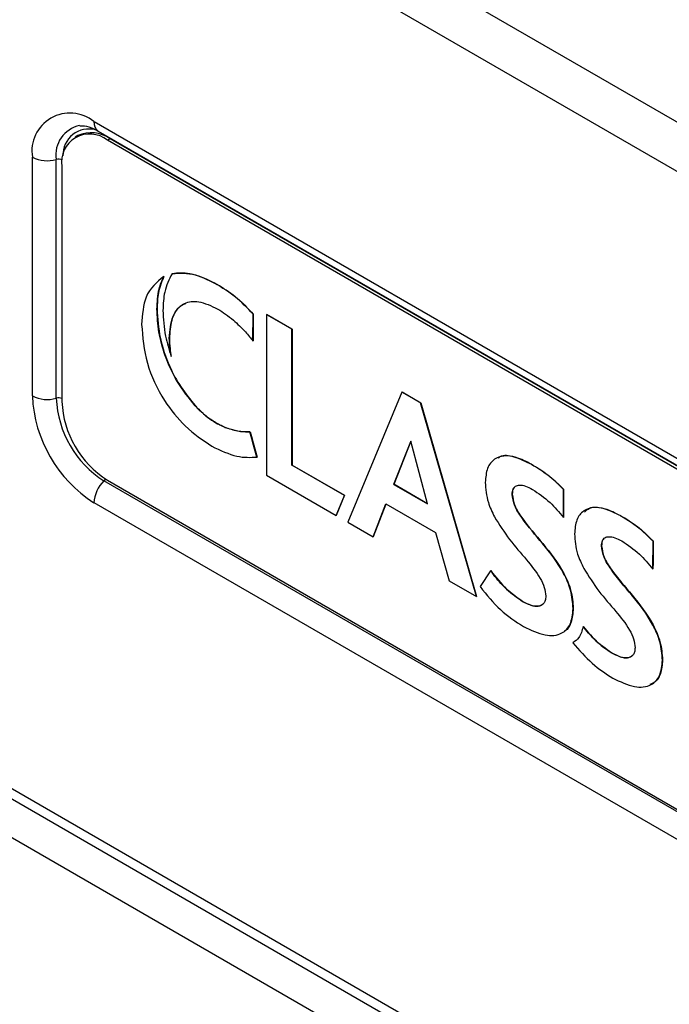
# Model space of a CAD drawing. Header units: millimetres. Extents: x 0 to 4200, y 0 to 2970.
# Tile 54 of 75: x 3267 to 3301, y 2100 to 2152. Entities that reach past the tile are written whole.
import ezdxf

# ---------------------------------------------------------------- set-up
doc = ezdxf.new("R2010")
doc.units = ezdxf.units.MM
doc.header["$LTSCALE"] = 10

msp = doc.modelspace()

# ---------------------------------------------------------------- linework, layer by layer
at = {"color": 7, "linetype": 'Continuous', "lineweight": 25}
for p, q in [((2914.552, 2370.332), (3336.553, 2126.716)), ((2913.421, 2368.373), (3335.422, 2124.757)), ((2927.492, 2307.338), (3321.351, 2079.968)), ((2929.193, 2305.814), (3320.312, 2080.026)), ((2968.186, 2281.269), (3321.161, 2077.501)), ((3271.058, 2146.753), (3314.721, 2121.546)), ((3270.206, 2146.016), (3270.065, 2145.935)), ((3271.285, 2146.249), (3314.949, 2121.042)), ((3271.906, 2145.848), (3271.765, 2145.766)), ((3315.252, 2120.662), (3271.765, 2145.766)), ((3315.393, 2120.743), (3271.906, 2145.848)), ((3267.799, 2132.255), (3267.799, 2144.871)), ((3269.064, 2132.135), (3269.064, 2144.751)), ((3269.36, 2144.378), (3269.36, 2131.966)), ((3274.744, 2138.569), (3274.752, 2138.573)), ((3275.19, 2138.718), (3275.184, 2138.71)), ((3275.19, 2138.718), (3275.197, 2138.722)), ((3277.561, 2138.147), (3277.568, 2138.151)), ((3274.384, 2136.845), (3274.391, 2136.849)), ((3279.46, 2135.203), (3279.47, 2136.58)), ((3279.478, 2136.584), (3279.466, 2135.173)), ((3279.47, 2136.58), (3279.478, 2136.584)), ((3280.168, 2136.564), (3280.175, 2136.568)), ((3280.168, 2136.564), (3280.168, 2128.069)), ((3281.519, 2135.785), (3280.168, 2136.564)), ((3280.175, 2136.568), (3281.526, 2135.789)), ((3281.519, 2135.785), (3281.526, 2135.789)), ((3281.519, 2128.604), (3281.519, 2135.785)), ((3281.526, 2135.789), (3281.526, 2128.608)), ((3275.038, 2135.297), (3275.045, 2135.301)), ((3279.459, 2135.169), (3279.46, 2135.203)), ((3279.459, 2135.169), (3279.466, 2135.173)), ((3275.136, 2134.343), (3275.143, 2134.347)), ((3287.335, 2132.465), (3284.477, 2125.581)), ((3287.335, 2132.465), (3287.342, 2132.47)), ((3288.318, 2131.898), (3287.335, 2132.465)), ((3287.342, 2132.47), (3288.325, 2131.902)), ((3276.402, 2131.741), (3276.409, 2131.745)), ((3276.519, 2131.613), (3276.526, 2131.617)), ((3288.318, 2131.898), (3288.325, 2131.902)), ((3291.276, 2121.656), (3288.318, 2131.898)), ((3288.325, 2131.902), (3291.283, 2121.66)), ((3277.494, 2130.837), (3277.501, 2130.841)), ((3278.126, 2130.542), (3278.133, 2130.546)), ((3279.303, 2130.36), (3279.31, 2130.364)), ((3279.405, 2129.991), (3279.303, 2130.36)), ((3279.31, 2130.364), (3279.412, 2129.995)), ((3279.405, 2129.991), (3279.412, 2129.995)), ((3279.462, 2129.782), (3279.405, 2129.991)), ((3279.412, 2129.995), (3279.47, 2129.786)), ((3279.462, 2129.782), (3279.47, 2129.786)), ((3279.671, 2129.026), (3279.462, 2129.782)), ((3279.47, 2129.786), (3279.678, 2129.03)), ((3287.81, 2129.864), (3286.9, 2127.586)), ((3286.907, 2127.59), (3287.812, 2129.856)), ((3288.686, 2126.555), (3287.81, 2129.864)), ((3279.671, 2129.026), (3279.678, 2129.03)), ((3281.519, 2128.604), (3281.526, 2128.608)), ((3284.291, 2127.003), (3281.519, 2128.604)), ((3281.526, 2128.608), (3284.299, 2127.007)), ((3294.167, 2128.652), (3294.174, 2128.656)), ((3280.168, 2128.069), (3283.851, 2125.942)), ((3315.249, 2102.561), (3271.585, 2127.767)), ((3271.765, 2127.802), (3315.252, 2102.698)), ((3286.9, 2127.586), (3286.907, 2127.59)), ((3286.9, 2127.586), (3288.686, 2126.555)), ((3288.684, 2126.564), (3286.907, 2127.59)), ((3295.873, 2127.32), (3295.88, 2127.324)), ((3283.851, 2125.942), (3284.291, 2127.003)), ((3284.299, 2127.007), (3283.858, 2125.947)), ((3284.291, 2127.003), (3284.299, 2127.007)), ((3293.161, 2127.066), (3293.168, 2127.07)), ((3314.721, 2101.405), (3271.058, 2126.612)), ((3285.806, 2124.814), (3286.487, 2126.548)), ((3286.491, 2126.545), (3285.813, 2124.818)), ((3286.487, 2126.548), (3289.11, 2125.034)), ((3283.851, 2125.942), (3283.858, 2125.947)), ((3295.875, 2125.836), (3295.882, 2125.84)), ((3298.878, 2125.932), (3298.885, 2125.936)), ((3298.888, 2125.927), (3298.895, 2125.931)), ((3284.477, 2125.581), (3285.806, 2124.814)), ((3285.806, 2124.814), (3285.813, 2124.818)), ((3289.11, 2125.034), (3289.836, 2122.487)), ((3297.882, 2124.34), (3297.889, 2124.344)), ((3300.611, 2124.577), (3300.618, 2124.581)), ((3292.019, 2123.025), (3291.465, 2122.182)), ((3292.019, 2123.025), (3292.026, 2123.029)), ((3300.596, 2123.111), (3300.603, 2123.115)), ((3289.836, 2122.487), (3291.276, 2121.656)), ((3291.276, 2121.656), (3291.283, 2121.66)), ((3293.703, 2121.399), (3293.711, 2121.403)), ((3296.383, 2121.027), (3296.39, 2121.031)), ((3296.915, 2120.067), (3296.922, 2120.071)), ((3296.37, 2119.215), (3296.377, 2119.219)), ((3298.424, 2118.674), (3298.432, 2118.678)), ((3301.104, 2118.302), (3301.111, 2118.306))]:
    msp.add_line(p, q, dxfattribs=at)
for centre, radius, start, end in [((3269.786, 2145.193), 2.012, 50.7967, 189.214), ((3270.611, 2145.006), 1.568, 101.5147, 189.3618), ((3271.595, 2146.692), 0.541, 173.6075, 235.0803), ((3270.826, 2144.616), 1.485, 50.7967, 189.214), ((3270.774, 2145.003), 1.358, 74.234, 182.462), ((3270.91, 2144.458), 1.71, 54.3824, 114.3071), ((3268.583, 2146.404), 1.722, 242.9132, 286.1983), ((3269.195, 2144.288), 0.481, 67.2252, 105.9186), ((3274.873, 2132.577), 7.081, 182.6055, 237.3945), ((3268.583, 2133.788), 1.722, 242.9132, 286.1983), ((3269.196, 2131.662), 0.491, 70.3794, 105.6194), ((3274.539, 2132.384), 5.481, 182.6055, 237.3945), ((3274.58, 2132.204), 5.225, 182.6055, 237.3945), ((3271.245, 2128.115), 0.487, 314.4412, 329.0319), ((3272.777, 2126.525), 1.722, 133.7996, 177.0906)]:
    msp.add_arc(centre, radius, start, end, dxfattribs=at)
for points, knots in [([(3270.308, 2146.529), (3270.381, 2146.537), (3270.551, 2146.554), (3270.938, 2146.438), (3271.211, 2146.29), (3271.285, 2146.249)], [0, 0, 0, 0, 0.354844, 0.823148, 1, 1, 1, 1]), ([(3277.561, 2138.147), (3277.069, 2138.39), (3276.225, 2138.807), (3275.494, 2138.744), (3275.19, 2138.718)], [0, 0, 0, 0, 0.5828163, 1, 1, 1, 1]), ([(3275.197, 2138.722), (3275.594, 2138.743), (3276.335, 2138.783), (3277.177, 2138.351), (3277.568, 2138.151)], [0, 0, 0, 0, 0.535158, 1, 1, 1, 1]), ([(3274.744, 2138.569), (3274.375, 2138.267), (3273.703, 2137.716), (3273.615, 2136.56), (3273.576, 2136.038)], [0, 0, 0, 0, 0.549128, 1, 1, 1, 1]), ([(3274.384, 2136.845), (3274.403, 2137.216), (3274.436, 2137.864), (3274.652, 2138.358), (3274.744, 2138.569)], [0, 0, 0, 0, 0.572446, 1, 1, 1, 1]), ([(3274.752, 2138.573), (3274.638, 2138.299), (3274.429, 2137.796), (3274.403, 2137.145), (3274.391, 2136.849)], [0, 0, 0, 0, 0.546523, 1, 1, 1, 1]), ([(3275.184, 2138.71), (3275.03, 2138.409), (3274.751, 2137.866), (3274.718, 2137.113), (3274.704, 2136.777)], [0, 0, 0, 0, 0.552657, 1, 1, 1, 1]), ([(3279.47, 2136.58), (3279.16, 2136.904), (3278.547, 2137.542), (3277.887, 2137.947), (3277.561, 2138.147)], [0, 0, 0, 0, 0.5066626, 1, 1, 1, 1]), ([(3277.568, 2138.151), (3277.975, 2137.898), (3278.638, 2137.486), (3279.244, 2136.835), (3279.478, 2136.584)], [0, 0, 0, 0, 0.6142706, 1, 1, 1, 1]), ([(3275.038, 2135.297), (3275.074, 2135.712), (3275.143, 2136.525), (3275.743, 2137.206), (3276.614, 2137.323), (3277.253, 2137.015), (3277.595, 2136.851)], [0, 0, 0, 0, 0.274023, 0.536533, 0.751838, 1, 1, 1, 1]), ([(3276.402, 2131.741), (3276.074, 2132.149), (3275.42, 2132.965), (3274.793, 2134.354), (3274.44, 2135.675), (3274.403, 2136.445), (3274.384, 2136.845)], [0, 0, 0, 0, 0.268981, 0.537009, 0.759106, 1, 1, 1, 1]), ([(3274.391, 2136.849), (3274.422, 2136.342), (3274.48, 2135.372), (3274.972, 2133.922), (3275.63, 2132.692), (3276.149, 2132.062), (3276.409, 2131.745)], [0, 0, 0, 0, 0.302566, 0.5782, 0.787601, 1, 1, 1, 1]), ([(3274.704, 2136.777), (3274.725, 2136.329), (3274.761, 2135.549), (3275.024, 2134.703), (3275.136, 2134.343)], [0, 0, 0, 0, 0.57372, 1, 1, 1, 1]), ([(3275.888, 2137.126), (3275.765, 2137.068), (3275.431, 2136.91), (3275.116, 2136.272), (3275.069, 2135.629), (3275.045, 2135.301)], [0, 0, 0, 0, 0.2212106, 0.602541, 1, 1, 1, 1]), ([(3277.595, 2136.851), (3277.877, 2136.671), (3278.382, 2136.348), (3278.851, 2135.859), (3279.058, 2135.643)], [0, 0, 0, 0, 0.557048, 1, 1, 1, 1]), ([(3273.576, 2136.038), (3273.63, 2135.363), (3273.735, 2134.059), (3274.654, 2132.08), (3275.907, 2130.527), (3276.806, 2129.925), (3277.282, 2129.605)], [0, 0, 0, 0, 0.281937, 0.544539, 0.758368, 1, 1, 1, 1]), ([(3279.058, 2135.643), (3279.134, 2135.558), (3279.27, 2135.405), (3279.401, 2135.242), (3279.459, 2135.169)], [0, 0, 0, 0, 0.551511, 1, 1, 1, 1]), ([(3275.136, 2134.343), (3275.105, 2134.523), (3275.049, 2134.852), (3275.042, 2135.159), (3275.038, 2135.297)], [0, 0, 0, 0, 0.550366, 1, 1, 1, 1]), ([(3275.045, 2135.301), (3275.051, 2135.126), (3275.061, 2134.817), (3275.118, 2134.488), (3275.143, 2134.347)], [0, 0, 0, 0, 0.569252, 1, 1, 1, 1]), ([(3276.519, 2131.613), (3276.497, 2131.636), (3276.458, 2131.679), (3276.419, 2131.722), (3276.402, 2131.741)], [0, 0, 0, 0, 0.560886, 1, 1, 1, 1]), ([(3276.409, 2131.745), (3276.431, 2131.721), (3276.47, 2131.678), (3276.509, 2131.635), (3276.526, 2131.617)], [0, 0, 0, 0, 0.559033, 1, 1, 1, 1]), ([(3277.494, 2130.837), (3277.302, 2130.959), (3276.967, 2131.171), (3276.653, 2131.481), (3276.519, 2131.613)], [0, 0, 0, 0, 0.5767298, 1, 1, 1, 1]), ([(3276.526, 2131.617), (3276.698, 2131.45), (3277.015, 2131.143), (3277.349, 2130.936), (3277.501, 2130.841)], [0, 0, 0, 0, 0.542297, 1, 1, 1, 1]), ([(3278.126, 2130.542), (3278.011, 2130.586), (3277.801, 2130.668), (3277.589, 2130.784), (3277.494, 2130.837)], [0, 0, 0, 0, 0.552167, 1, 1, 1, 1]), ([(3277.501, 2130.841), (3277.622, 2130.775), (3277.834, 2130.66), (3278.043, 2130.58), (3278.133, 2130.546)], [0, 0, 0, 0, 0.567424, 1, 1, 1, 1]), ([(3279.303, 2130.36), (3279.092, 2130.36), (3278.716, 2130.36), (3278.306, 2130.486), (3278.126, 2130.542)], [0, 0, 0, 0, 0.56091, 1, 1, 1, 1]), ([(3278.133, 2130.546), (3278.361, 2130.478), (3278.77, 2130.358), (3279.145, 2130.362), (3279.31, 2130.364)], [0, 0, 0, 0, 0.558119, 1, 1, 1, 1]), ([(3277.282, 2129.605), (3277.735, 2129.386), (3278.58, 2128.977), (3279.325, 2129.01), (3279.671, 2129.026)], [0, 0, 0, 0, 0.535388, 1, 1, 1, 1]), ([(3294.167, 2128.652), (3293.898, 2128.79), (3293.394, 2129.046), (3292.72, 2129.127), (3292.184, 2128.945), (3291.806, 2128.474), (3291.76, 2127.954), (3291.736, 2127.692)], [0, 0, 0, 0, 0.2271487, 0.4242062, 0.6019069, 0.8000135, 1, 1, 1, 1]), ([(3292.418, 2128.963), (3292.454, 2128.995), (3292.656, 2129.173), (3293.295, 2129.076), (3293.866, 2128.804), (3294.174, 2128.656)], [0, 0, 0, 0, 0.0911022, 0.5091291, 1, 1, 1, 1]), ([(3295.873, 2127.32), (3295.603, 2127.584), (3295.05, 2128.124), (3294.466, 2128.474), (3294.167, 2128.652)], [0, 0, 0, 0, 0.489134, 1, 1, 1, 1]), ([(3294.174, 2128.656), (3294.541, 2128.434), (3295.127, 2128.078), (3295.675, 2127.53), (3295.88, 2127.324)], [0, 0, 0, 0, 0.625537, 1, 1, 1, 1]), ([(3291.736, 2127.692), (3291.762, 2127.341), (3291.805, 2126.747), (3292.101, 2126.125), (3292.222, 2125.871)], [0, 0, 0, 0, 0.591237, 1, 1, 1, 1]), ([(3293.161, 2127.066), (3293.169, 2127.161), (3293.186, 2127.346), (3293.334, 2127.509), (3293.563, 2127.565), (3293.872, 2127.509), (3294.11, 2127.386), (3294.235, 2127.32)], [0, 0, 0, 0, 0.176067, 0.341695, 0.515617, 0.74374, 1, 1, 1, 1]), ([(3293.289, 2127.418), (3293.269, 2127.404), (3293.181, 2127.342), (3293.174, 2127.188), (3293.168, 2127.07)], [0, 0, 0, 0, 0.226719, 1, 1, 1, 1]), ([(3294.235, 2127.32), (3294.55, 2127.109), (3295.129, 2126.72), (3295.642, 2126.112), (3295.875, 2125.836)], [0, 0, 0, 0, 0.545119, 1, 1, 1, 1]), ([(3295.875, 2125.836), (3295.874, 2126.187), (3295.873, 2126.682), (3295.873, 2127.177), (3295.873, 2127.32)], [0, 0, 0, 0, 0.709786, 1, 1, 1, 1]), ([(3295.88, 2127.324), (3295.88, 2127.121), (3295.881, 2126.627), (3295.882, 2126.132), (3295.882, 2125.84)], [0, 0, 0, 0, 0.410214, 1, 1, 1, 1]), ([(3296.383, 2121.027), (3296.359, 2121.343), (3296.313, 2121.94), (3295.772, 2123.193), (3294.805, 2124.448), (3293.864, 2125.499), (3293.255, 2126.439), (3293.191, 2126.862), (3293.161, 2127.066)], [0, 0, 0, 0, 0.152031, 0.286951, 0.555707, 0.805653, 0.906657, 1, 1, 1, 1]), ([(3293.168, 2127.07), (3293.198, 2126.867), (3293.262, 2126.443), (3293.871, 2125.503), (3294.812, 2124.452), (3295.78, 2123.197), (3296.32, 2121.944), (3296.366, 2121.348), (3296.39, 2121.031)], [0, 0, 0, 0, 0.0933431, 0.1943473, 0.4442929, 0.7130488, 0.8479692, 1, 1, 1, 1]), ([(3298.878, 2125.932), (3298.61, 2126.068), (3298.108, 2126.322), (3297.437, 2126.4), (3296.903, 2126.217), (3296.527, 2125.747), (3296.48, 2125.228), (3296.457, 2124.967)], [0, 0, 0, 0, 0.226947, 0.423944, 0.601674, 0.799879, 1, 1, 1, 1]), ([(3296.979, 2126.112), (3297.063, 2126.194), (3297.306, 2126.432), (3298.004, 2126.362), (3298.576, 2126.085), (3298.885, 2125.936)], [0, 0, 0, 0, 0.194677, 0.5652, 1, 1, 1, 1]), ([(3292.222, 2125.871), (3292.482, 2125.461), (3292.999, 2124.646), (3293.883, 2123.66), (3294.537, 2122.841), (3294.889, 2122.139), (3294.92, 2121.833), (3294.936, 2121.68)], [0, 0, 0, 0, 0.280874, 0.558427, 0.797519, 0.898787, 1, 1, 1, 1]), ([(3298.888, 2125.927), (3298.886, 2125.928), (3298.883, 2125.93), (3298.88, 2125.931), (3298.878, 2125.932)], [0, 0, 0, 0, 0.5599556, 1, 1, 1, 1]), ([(3298.885, 2125.936), (3298.887, 2125.935), (3298.891, 2125.934), (3298.894, 2125.932), (3298.895, 2125.931)], [0, 0, 0, 0, 0.558451, 1, 1, 1, 1]), ([(3300.611, 2124.577), (3300.338, 2124.845), (3299.781, 2125.393), (3299.19, 2125.746), (3298.888, 2125.927)], [0, 0, 0, 0, 0.488787, 1, 1, 1, 1]), ([(3298.895, 2125.931), (3299.266, 2125.706), (3299.858, 2125.346), (3300.411, 2124.789), (3300.618, 2124.581)], [0, 0, 0, 0, 0.625737, 1, 1, 1, 1]), ([(3296.457, 2124.967), (3296.483, 2124.616), (3296.526, 2124.022), (3296.822, 2123.4), (3296.943, 2123.146)], [0, 0, 0, 0, 0.591288, 1, 1, 1, 1]), ([(3297.882, 2124.34), (3297.89, 2124.436), (3297.907, 2124.621), (3298.055, 2124.784), (3298.284, 2124.84), (3298.593, 2124.783), (3298.83, 2124.66), (3298.956, 2124.595)], [0, 0, 0, 0, 0.176067, 0.341695, 0.515617, 0.74374, 1, 1, 1, 1]), ([(3298.01, 2124.693), (3297.99, 2124.679), (3297.902, 2124.617), (3297.895, 2124.463), (3297.889, 2124.344)], [0, 0, 0, 0, 0.2267192, 1, 1, 1, 1]), ([(3301.104, 2118.302), (3301.08, 2118.618), (3301.034, 2119.215), (3300.493, 2120.467), (3299.526, 2121.723), (3298.585, 2122.774), (3297.976, 2123.714), (3297.912, 2124.137), (3297.882, 2124.34)], [0, 0, 0, 0, 0.152031, 0.286951, 0.555707, 0.805653, 0.906657, 1, 1, 1, 1]), ([(3297.889, 2124.344), (3297.919, 2124.141), (3297.983, 2123.718), (3298.592, 2122.778), (3299.533, 2121.727), (3300.501, 2120.471), (3301.041, 2119.219), (3301.087, 2118.622), (3301.111, 2118.306)], [0, 0, 0, 0, 0.093343, 0.194347, 0.444293, 0.713049, 0.847969, 1, 1, 1, 1]), ([(3298.956, 2124.595), (3299.271, 2124.383), (3299.85, 2123.995), (3300.363, 2123.387), (3300.596, 2123.111)], [0, 0, 0, 0, 0.545121, 1, 1, 1, 1]), ([(3300.596, 2123.111), (3300.6, 2123.476), (3300.606, 2123.964), (3300.61, 2124.454), (3300.611, 2124.577)], [0, 0, 0, 0, 0.748838, 1, 1, 1, 1]), ([(3300.618, 2124.581), (3300.616, 2124.399), (3300.612, 2123.91), (3300.607, 2123.422), (3300.603, 2123.115)], [0, 0, 0, 0, 0.3711612, 1, 1, 1, 1]), ([(3296.943, 2123.146), (3297.203, 2122.736), (3297.72, 2121.921), (3298.604, 2120.935), (3299.258, 2120.116), (3299.61, 2119.414), (3299.641, 2119.108), (3299.657, 2118.955)], [0, 0, 0, 0, 0.280866, 0.558409, 0.797496, 0.89877, 1, 1, 1, 1]), ([(3293.703, 2121.399), (3293.341, 2121.656), (3292.736, 2122.087), (3292.224, 2122.756), (3292.019, 2123.025)], [0, 0, 0, 0, 0.598162, 1, 1, 1, 1]), ([(3292.026, 2123.029), (3292.297, 2122.681), (3292.816, 2122.015), (3293.421, 2121.601), (3293.711, 2121.403)], [0, 0, 0, 0, 0.521359, 1, 1, 1, 1]), ([(3291.465, 2122.182), (3291.816, 2121.75), (3292.529, 2120.874), (3293.346, 2120.343), (3293.76, 2120.074)], [0, 0, 0, 0, 0.493228, 1, 1, 1, 1]), ([(3294.936, 2121.68), (3294.931, 2121.599), (3294.921, 2121.444), (3294.805, 2121.222), (3294.539, 2121.111), (3294.138, 2121.178), (3293.85, 2121.324), (3293.703, 2121.399)], [0, 0, 0, 0, 0.1301081, 0.2491369, 0.4840555, 0.7377117, 1, 1, 1, 1]), ([(3293.711, 2121.403), (3293.856, 2121.33), (3294.142, 2121.186), (3294.545, 2121.103), (3294.725, 2121.223), (3294.808, 2121.279)], [0, 0, 0, 0, 0.358655, 0.705507, 1, 1, 1, 1]), ([(3293.76, 2120.074), (3294.149, 2119.887), (3294.883, 2119.533), (3295.761, 2119.623), (3296.296, 2120.151), (3296.354, 2120.73), (3296.383, 2121.027)], [0, 0, 0, 0, 0.3076169, 0.581402, 0.7853995, 1, 1, 1, 1]), ([(3296.39, 2121.031), (3296.366, 2120.781), (3296.319, 2120.295), (3296.101, 2119.903), (3295.918, 2119.828), (3295.902, 2119.821)], [0, 0, 0, 0, 0.490033, 0.952664, 1, 1, 1, 1]), ([(3296.915, 2120.067), (3296.854, 2119.856), (3296.746, 2119.481), (3296.484, 2119.296), (3296.37, 2119.215)], [0, 0, 0, 0, 0.563568, 1, 1, 1, 1]), ([(3298.424, 2118.674), (3298.108, 2118.893), (3297.573, 2119.263), (3297.106, 2119.834), (3296.915, 2120.067)], [0, 0, 0, 0, 0.591283, 1, 1, 1, 1]), ([(3296.922, 2120.071), (3297.172, 2119.771), (3297.645, 2119.204), (3298.179, 2118.847), (3298.432, 2118.678)], [0, 0, 0, 0, 0.527973, 1, 1, 1, 1]), ([(3296.37, 2119.215), (3296.703, 2118.83), (3297.368, 2118.062), (3298.111, 2117.586), (3298.481, 2117.348)], [0, 0, 0, 0, 0.501349, 1, 1, 1, 1]), ([(3299.657, 2118.955), (3299.652, 2118.874), (3299.642, 2118.718), (3299.526, 2118.497), (3299.26, 2118.386), (3298.859, 2118.453), (3298.571, 2118.599), (3298.424, 2118.674)], [0, 0, 0, 0, 0.130111, 0.249133, 0.484034, 0.737691, 1, 1, 1, 1]), ([(3298.432, 2118.678), (3298.577, 2118.605), (3298.863, 2118.461), (3299.266, 2118.378), (3299.446, 2118.498), (3299.529, 2118.553)], [0, 0, 0, 0, 0.358643, 0.705456, 1, 1, 1, 1]), ([(3298.481, 2117.348), (3298.87, 2117.161), (3299.604, 2116.808), (3300.482, 2116.898), (3301.017, 2117.426), (3301.075, 2118.005), (3301.104, 2118.302)], [0, 0, 0, 0, 0.307616, 0.581401, 0.785399, 1, 1, 1, 1]), ([(3301.111, 2118.306), (3301.089, 2118.053), (3301.045, 2117.562), (3300.771, 2117.132), (3300.518, 2117.044), (3300.437, 2117.015)], [0, 0, 0, 0, 0.416874, 0.810437, 1, 1, 1, 1])]:
    msp.add_open_spline(points, degree=3, knots=knots, dxfattribs=at)

doc.saveas('drawing.dxf')
